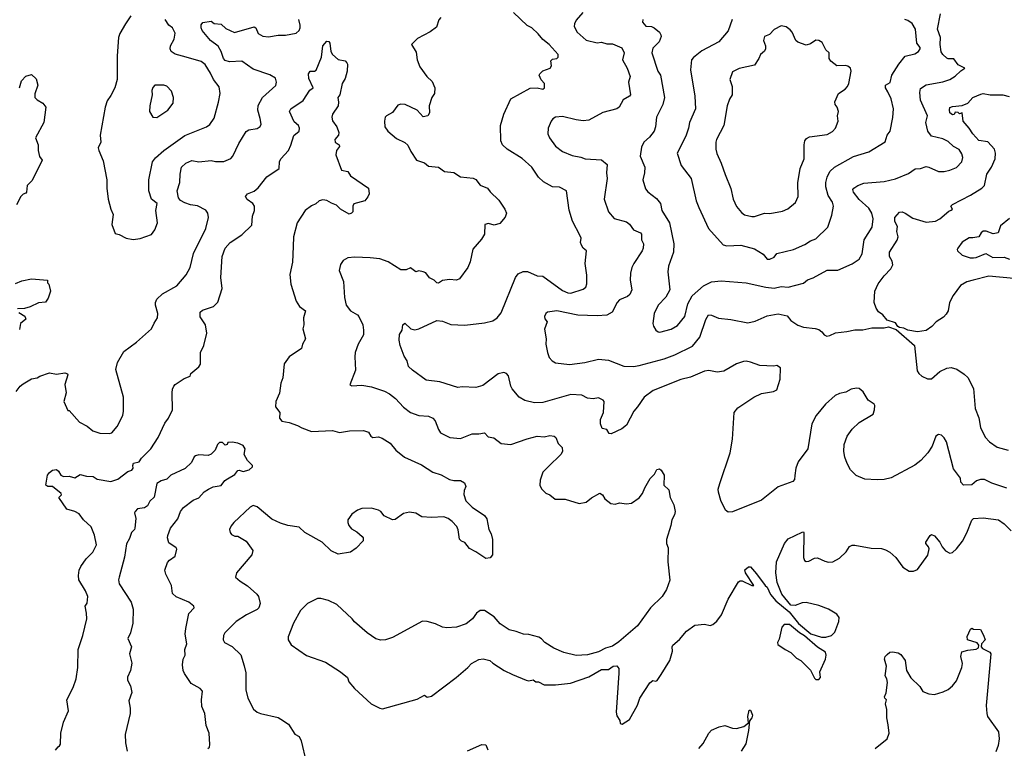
# Model space of a CAD drawing. Extents: x 1892934 to 2008621, y 567149 to 683290.
# Tile 10 of 256: x 1923860 to 1930927, y 589106 to 594334. Entities that reach past the tile are written whole.
import ezdxf

# ---------------------------------------------------------------- set-up
doc = ezdxf.new("R2010")
doc.units = 0

msp = doc.modelspace()

# ---------------------------------------------------------------- linework, layer by layer
at = {"layer": '0CON20XD'}
for points in [[(1923835, 591666.7), (1923863.3, 591705), (1923885, 591721.2), (1923944.1, 591755.9), (1923985, 591763.8), (1924004, 591776), (1924075, 591800), (1924125, 591790.8), (1924185, 591798.8), (1924203, 591793), (1924206.2, 591785), (1924184.1, 591715.9), (1924193, 591657), (1924176.7, 591595), (1924205, 591530), (1924215, 591530), (1924290, 591445), (1924345, 591416.7), (1924384.1, 591384.1), (1924435, 591366.2), (1924505, 591363.8), (1924520.7, 591369.3), (1924560, 591415), (1924600, 591495), (1924606.2, 591525), (1924606.2, 591625), (1924550, 591825), (1924562.5, 591875), (1924607.8, 591952.2), (1924699.3, 592020.7), (1924806.7, 592115), (1924824.1, 592155.9), (1924850, 592195), (1924851.2, 592225), (1924834.2, 592285.8), (1924834.3, 592305), (1924845, 592329.2), (1924885, 592365.6), (1924986.7, 592425), (1925055, 592503.3), (1925084.3, 592555.7), (1925107.8, 592655), (1925196.9, 592835), (1925214, 592915), (1925211.2, 592945), (1925195, 592966.2), (1925137, 592997), (1925085, 593004.4), (1925045, 593018.5), (1925015, 593036.7), (1924999.1, 593055), (1924989.1, 593105), (1925010, 593165), (1925010.6, 593225), (1925021.9, 593275), (1925052, 593305), (1925095, 593322.9), (1925145.9, 593314.1), (1925235, 593322.9), (1925265, 593316.2), (1925325, 593316), (1925375, 593338), (1925390.8, 593355), (1925432.5, 593445), (1925485, 593531.2), (1925505, 593543.8), (1925565, 593553.8), (1925585, 593566.7), (1925592, 593585), (1925587.1, 593625), (1925568.8, 593685), (1925571.6, 593718.4), (1925603.5, 593776.5), (1925697.6, 593862.4), (1925704.2, 593885), (1925695.8, 593915), (1925655, 593938.1), (1925535, 593978.1), (1925455, 594037.1), (1925365, 594031.9), (1925335, 594040.6), (1925323.5, 594055), (1925307.1, 594105), (1925284.6, 594144.6), (1925230, 594185), (1925170, 594255), (1925161.4, 594275), (1925162.5, 594297.5), (1925175, 594313.3), (1925235, 594322.5), (1925255, 594306), (1925305, 594301.9), (1925340.5, 594270.5), (1925401.7, 594241.7), (1925542.5, 594282.5), (1925553.8, 594275), (1925571.2, 594235), (1925605, 594215.8), (1925645, 594210), (1925715, 594221.5), (1925768.3, 594221.7), (1925844.2, 594235.8), (1925865, 594256.7), (1925872.5, 594275), (1925874.2, 594295), (1925864.2, 594335)], [(1924658.8, 594361.2), (1924620, 594305), (1924578.8, 594235), (1924568, 594205), (1924559.2, 594075), (1924560.6, 593905), (1924542.9, 593845), (1924515, 593788.8), (1924488.7, 593751.3), (1924472.5, 593705), (1924437.5, 593505), (1924442, 593455), (1924424, 593415), (1924427.1, 593395), (1924460.3, 593320.3), (1924485.7, 593185), (1924486, 593124), (1924496.2, 593045), (1924513.8, 592975), (1924531.2, 592935), (1924521.2, 592865), (1924545, 592800), (1924575, 592792.5), (1924625, 592766.7), (1924675, 592756.7)], [(1924675, 592756.7), (1924725, 592763.3), (1924805, 592793.3), (1924830, 592825), (1924848, 592875), (1924837.5, 592965), (1924846.9, 593015), (1924805.8, 593045), (1924785.7, 593105), (1924786.9, 593185), (1924813.1, 593315), (1924835, 593343.1), (1924894.3, 593395), (1925045, 593502.2), (1925200, 593565), (1925225, 593582), (1925255, 593626.7), (1925287.5, 593742.5), (1925299.2, 593805), (1925292.1, 593852.1), (1925250, 593905), (1925229.8, 593949.8), (1925191.2, 594011.2), (1925162.7, 594032.7), (1925054.6, 594065.4), (1924975, 594086.2), (1924947.5, 594105), (1924940.4, 594125), (1924942.1, 594145), (1924967.8, 594195), (1924975, 594237.5), (1924956.2, 594275), (1924931.2, 594295), (1924904, 594335)], [(1926881.7, 594348.3), (1926868, 594332), (1926850.6, 594279.4), (1926805, 594246), (1926715, 594198.8), (1926672.5, 594155), (1926705, 594100), (1926713.3, 594045), (1926731.2, 593995), (1926782.5, 593925), (1926819.8, 593889.8), (1926838.8, 593845), (1926836.2, 593805), (1926818.8, 593775), (1926798.8, 593715), (1926802.5, 593665), (1926790, 593645), (1926755, 593637.5), (1926713.6, 593683.6), (1926625.8, 593725.8), (1926595, 593728), (1926575, 593720), (1926535, 593668.8), (1926492, 593645), (1926484.3, 593635), (1926479.2, 593605), (1926481.2, 593565), (1926503.2, 593533.2), (1926565, 593482), (1926625, 593453.3), (1926645, 593432.5), (1926668, 593388), (1926707.5, 593325), (1926765, 593307.5), (1926795, 593282.9), (1926865, 593275.5), (1926910, 593245), (1926975, 593236.5), (1927025, 593206), (1927115, 593195.8), (1927135, 593187.5), (1927165, 593145.8), (1927218.8, 593125), (1927237.9, 593097.9), (1927299.3, 593039.3), (1927342.5, 592975), (1927353.8, 592945), (1927344.1, 592915.9), (1927305, 592871.1), (1927265, 592860), (1927225, 592872), (1927197.5, 592865), (1927196.2, 592795), (1927175, 592760), (1927112.3, 592687.7), (1927094.1, 592595.9), (1927076.2, 592555), (1927015.8, 592474.2), (1926994.3, 592465.7), (1926945, 592469.1), (1926895, 592462.5), (1926865, 592444.3), (1926855, 592445.7), (1926834.7, 592464.7), (1926801.9, 592481.9), (1926775, 592517.8), (1926755.6, 592524.4), (1926725, 592532.5), (1926704.3, 592524.3), (1926665, 592553.3), (1926635, 592538.8), (1926595, 592539.2), (1926505, 592596.2), (1926445, 592616.7), (1926375, 592625.5), (1926265, 592630), (1926215, 592626), (1926182, 592605), (1926162.5, 592577.5), (1926154.1, 592534.1), (1926184.4, 592454.4), (1926190.5, 592340.5), (1926204.3, 592284.3), (1926233.3, 592245), (1926285, 592216), (1926295, 592203.8), (1926322.9, 592145), (1926326.9, 592105), (1926326.6, 592073.4), (1926290.5, 592005), (1926268.9, 591945), (1926264.4, 591915), (1926270.9, 591819.1), (1926228.8, 591715), (1926245, 591706.2), (1926315, 591711.9), (1926385, 591699.1), (1926478.9, 591668.9), (1926515, 591650), (1926556.6, 591616.6), (1926615, 591552.9), (1926665, 591514.5), (1926725, 591493.3), (1926795, 591490), (1926825, 591474.3), (1926841.4, 591455), (1926865, 591393.3), (1926880.3, 591370.3), (1926946.6, 591336.6), (1927025, 591328.1), (1927107.5, 591362.5), (1927155, 591362), (1927195, 591369.2), (1927221.9, 591341.9), (1927262.7, 591332.7), (1927315, 591292.5), (1927385, 591285.8), (1927503, 591327), (1927575, 591344.4), (1927625, 591341.4), (1927665, 591350.8), (1927695, 591346), (1927708.8, 591335), (1927725, 591293.3), (1927753.3, 591265), (1927756, 591235), (1927745, 591213.3), (1927655, 591128), (1927615, 591086.7), (1927595, 591030), (1927593.3, 590995), (1927605, 590967.5), (1927636.4, 590936.4), (1927665, 590923.8), (1927704.2, 590894.2), (1927775, 590894), (1927875, 590862), (1927925, 590872), (1927965, 590904), (1928025, 590936.7), (1928042.5, 590925), (1928060, 590895), (1928103, 590863), (1928135, 590857.5), (1928165, 590866.7), (1928215, 590860), (1928250, 590865), (1928307.3, 590902.7), (1928331.2, 590935), (1928346.2, 590975), (1928385, 591042.5), (1928416.4, 591073.6), (1928433.6, 591106.4), (1928451.7, 591111.7), (1928465, 591102.5), (1928486.1, 591066.1), (1928483.3, 590995), (1928519.5, 590959.5), (1928528.8, 590905), (1928554.1, 590854.1), (1928564, 590805), (1928558.8, 590781.2), (1928540, 590745), (1928534, 590705), (1928502.2, 590605), (1928502.5, 590575), (1928514.2, 590545), (1928512.9, 590445), (1928526.8, 590313.2), (1928503.1, 590245), (1928471.9, 590195), (1928387.5, 590115), (1928295, 589984), (1928160.3, 589869.7), (1928115, 589839.2), (1928065, 589824.3), (1928015, 589797.1), (1927935, 589776.7), (1927855, 589771.8), (1927765, 589793.3), (1927693.8, 589823.8), (1927630, 589865), (1927605, 589892.5), (1927585, 589903.3), (1927515, 589922), (1927475, 589924), (1927424.5, 589944.5), (1927373.3, 589955), (1927309.1, 589999.1), (1927265, 590049.4), (1927195, 590094), (1927164.2, 590095.8), (1927138.8, 590075), (1927108.8, 590035), (1927065, 589998.8), (1926995.7, 589974.3), (1926925, 589970), (1926895, 589976.2), (1926845, 590000), (1926785, 590016.2), (1926751.7, 590018.3), (1926535, 589900), (1926485, 589884.2), (1926451.7, 589881.7), (1926415, 589892), (1926353.6, 589933.6), (1926262.4, 590012.4), (1926246, 590035), (1926137.3, 590137.3), (1926076.4, 590166.4), (1926021.7, 590181.7), (1925998.3, 590181.7), (1925925, 590146.2), (1925875.7, 590094.3), (1925826, 590005), (1925787, 589907), (1925786.7, 589885), (1925808.3, 589848.3), (1925917.5, 589772.5), (1926055, 589723.3), (1926163.6, 589653.6), (1926212.5, 589615), (1926223, 589583), (1926262.5, 589535), (1926382.5, 589425), (1926445, 589393.3), (1926465, 589390), (1926711.7, 589458.3), (1926765, 589487.5), (1926785, 589473.3), (1926815, 589480), (1926993.8, 589615), (1927076.7, 589685), (1927102.5, 589715), (1927155, 589744.2), (1927187.3, 589747.3), (1927235, 589736.7), (1927255, 589717.5), (1927337.5, 589665), (1927396.1, 589636.1), (1927495, 589593.8), (1927515, 589590), (1927545, 589596.2), (1927565, 589583.3), (1927583, 589583), (1927625, 589561.2), (1927705, 589562), (1927813.8, 589573.8), (1927945, 589620), (1928035, 589671.2), (1928085, 589671.2), (1928120, 589695), (1928147, 589697), (1928159.3, 589679.3), (1928161.2, 589645), (1928140, 589365), (1928145, 589340), (1928167.5, 589305), (1928170, 589285), (1928185, 589280), (1928236.1, 589313.9), (1928293.3, 589415), (1928310, 589465), (1928382.5, 589575), (1928405, 589592.5), (1928425, 589587.5), (1928435, 589593.3), (1928463.8, 589635), (1928526.7, 589735), (1928546.1, 589803.9), (1928544, 589835), (1928548.8, 589845), (1928595, 589886.7), (1928645, 589946.7), (1928705, 589988.8), (1928774.1, 589995.9), (1928815, 589986.7), (1928835.9, 589994.1), (1928862.7, 590017.3), (1928897, 590063), (1928944.2, 590175), (1929018.8, 590301.2), (1929031.4, 590308.6), (1929045, 590307.5), (1929115, 590274.2), (1929130, 590275), (1929068.8, 590365), (1929064.1, 590385.9), (1929090.7, 590409.3), (1929105, 590407.5), (1929148.8, 590358.8), (1929210, 590275), (1929225, 590262.5), (1929249.5, 590209.5), (1929286.2, 590165), (1929383.3, 590085), (1929450.5, 590000.5), (1929538, 589928), (1929615, 589903.2), (1929646.2, 589903.8), (1929687.5, 589915), (1929709.5, 589940.5), (1929738.8, 590015), (1929741.2, 590045), (1929725, 590068.8), (1929665, 590104.4), (1929595, 590130.9), (1929505, 590151.9), (1929475, 590148.9), (1929425, 590131.5), (1929395, 590134), (1929331.3, 590211.3), (1929295.6, 590295), (1929288.1, 590365), (1929292.5, 590445), (1929350, 590575), (1929375, 590608), (1929475, 590657.5), (1929485, 590660), (1929487.5, 590655), (1929486.7, 590475), (1929493.9, 590453.9), (1929505, 590446.7), (1929525, 590448.8), (1929565, 590470), (1929585, 590473.8), (1929637.7, 590447.7), (1929665, 590442), (1929695.7, 590444.3), (1929745, 590471.2), (1929791.2, 590515), (1929816, 590554), (1929835, 590563.8), (1929855, 590564), (1929971.2, 590541.2), (1930045, 590540.8), (1930075, 590530.8), (1930105, 590514), (1930148, 590475), (1930198.8, 590405), (1930245, 590377.5), (1930275, 590376), (1930305, 590390), (1930377, 590493), (1930387.3, 590537.3), (1930382.7, 590552.7), (1930364, 590575), (1930364.2, 590585), (1930395, 590633.3), (1930405, 590640), (1930425, 590630), (1930464.2, 590585), (1930481.5, 590551.5), (1930505, 590523.3), (1930535, 590506.7), (1930555, 590510), (1930585, 590536.7), (1930627.4, 590592.6), (1930658.9, 590651.1), (1930695, 590743.3), (1930705, 590753.8), (1930775, 590759.2), (1930885, 590745.8), (1930926.2, 590716.2), (1930975, 590667.5)], [(1930945, 590972), (1930837.9, 591007.9), (1930784.1, 591034.1), (1930755, 591034), (1930727.5, 591025), (1930695, 590996.2), (1930635, 590994.4), (1930614.3, 591015), (1930613.3, 591045), (1930561.2, 591111.2), (1930511.9, 591305), (1930495, 591334), (1930475, 591353.3), (1930455, 591358), (1930435, 591346.2), (1930408.1, 591275), (1930377.5, 591225), (1930328, 591172), (1930285, 591138), (1930115, 591046), (1930065, 591034), (1930015, 591032), (1929925, 591037.5), (1929863.4, 591063.4), (1929824.2, 591105), (1929798.7, 591148.7), (1929781.9, 591195), (1929774.4, 591235), (1929778.5, 591285), (1929798.1, 591345), (1929834, 591396), (1929885, 591444.4), (1929985, 591502.5), (1929996.2, 591535), (1929998, 591565), (1929992, 591575), (1929948.8, 591605), (1929915, 591662.5), (1929885, 591687.5), (1929865, 591690), (1929827.7, 591682.3), (1929788.6, 591661.4), (1929745, 591652), (1929713.4, 591636.6), (1929643.9, 591576.1), (1929575.6, 591495), (1929544.5, 591435), (1929516.5, 591255), (1929448.3, 591161.7), (1929431.5, 591115), (1929422.7, 591062.7), (1929420, 591035), (1929408.8, 591021.2), (1929305, 590982.5), (1929185, 590885.7), (1928975, 590802), (1928945, 590801.2), (1928926.7, 590815), (1928892.5, 590885), (1928875.8, 590945), (1928874.4, 590965), (1928885.8, 591005), (1928959.4, 591225), (1928977.1, 591325), (1928987.1, 591515), (1929015, 591548.6), (1929128.8, 591625), (1929185, 591650.8), (1929270, 591665), (1929295, 591677.5), (1929318, 591755), (1929320, 591835), (1929295, 591852.5), (1929273, 591847), (1929171.7, 591851.7), (1929105, 591876.2), (1929075, 591883.8), (1929055, 591882), (1929005.5, 591864.5), (1928915, 591812.5), (1928865, 591803.8), (1928805.8, 591815.8), (1928775, 591812), (1928675, 591770), (1928605, 591753.1), (1928406, 591674), (1928341.1, 591625), (1928294.5, 591555), (1928267.1, 591525), (1928215, 591424.2), (1928182.1, 591397.9), (1928105, 591361.4), (1928091.4, 591365), (1928075, 591392.9), (1928041.7, 591401.7), (1928028, 591435), (1928027.5, 591465), (1928049.4, 591515), (1928053.8, 591595), (1928048.8, 591605), (1928015, 591621.4), (1927975, 591612.9), (1927935, 591618.6), (1927895, 591639.5), (1927815, 591645.6), (1927615, 591588.1), (1927554.4, 591584.4), (1927485, 591601.9), (1927446, 591625), (1927395.7, 591685), (1927385.5, 591705.5), (1927369.1, 591779.1), (1927355, 591796.2), (1927335, 591802.5), (1927295, 591791.9), (1927185, 591708.6), (1927135, 591695.8), (1927035, 591700), (1927005, 591695.5), (1926875, 591734.4), (1926777.7, 591747.7), (1926678.3, 591818.3), (1926650, 591845), (1926642, 591885), (1926619.7, 591919.7), (1926590.8, 591995), (1926584.3, 592035), (1926587.1, 592075), (1926604, 592105), (1926610, 592145), (1926625, 592156.7), (1926666.8, 592116.8), (1926695, 592108.6), (1926725, 592115.7), (1926855, 592176.2), (1926895, 592171.4), (1926955, 592146.7), (1927055, 592141.5), (1927195, 592158.2), (1927256.3, 592173.7), (1927286, 592195), (1927315, 592230), (1927417.5, 592485), (1927438.7, 592511.3), (1927473.2, 592526.8), (1927505, 592527.1), (1927575, 592496.9), (1927615, 592493.6), (1927755, 592389.5), (1927795, 592373.3), (1927815, 592372.5), (1927905, 592400), (1927923.8, 592415), (1927930.5, 592439.5), (1927931.2, 592501.2), (1927919.2, 592585), (1927928.8, 592675), (1927904.3, 592694.3), (1927891.2, 592715), (1927886.2, 592735), (1927890, 592765), (1927883.9, 592783.9), (1927827.6, 592887.6), (1927804.1, 592965.9), (1927784, 593105), (1927735, 593131.4), (1927685, 593135.6), (1927620.7, 593170.7), (1927584.2, 593205), (1927535, 593276), (1927466.8, 593336.8), (1927358.8, 593405), (1927325.7, 593435.7), (1927314, 593465), (1927311.2, 593575), (1927334, 593655), (1927384.4, 593765.6), (1927525, 593842.9), (1927574.4, 593844.4), (1927615, 593835.8), (1927627.5, 593845), (1927626.2, 593875), (1927602, 593902), (1927589.1, 593935), (1927592.5, 593945), (1927615, 593967.8), (1927667.5, 593985), (1927676.8, 594003.2), (1927671.4, 594038.6), (1927685, 594050), (1927715.7, 594054.3), (1927723.8, 594065), (1927723.8, 594085), (1927659.2, 594155), (1927615, 594191.2), (1927582.1, 594232.1), (1927535, 594274.2), (1927501.7, 594291.7), (1927403.1, 594385)], [(1927900.8, 594385), (1927855, 594330), (1927841.4, 594305), (1927840.6, 594285), (1927861.4, 594245), (1927925, 594187.1), (1928005, 594168.6), (1928035, 594172.2), (1928075, 594161.1), (1928115, 594160.9), (1928182, 594132), (1928197.5, 594095), (1928185.8, 594045), (1928220, 593985), (1928240.6, 593925), (1928229.2, 593885), (1928243.3, 593795), (1928237.5, 593785), (1928192.4, 593757.6), (1928163, 593707), (1928146.7, 593695), (1928045, 593667.1), (1927945, 593612.3), (1927905, 593607.1), (1927854.7, 593614.7), (1927755, 593640), (1927705, 593634.3), (1927686.6, 593623.4), (1927673.7, 593606.3), (1927652.5, 593555), (1927650.8, 593515), (1927662.5, 593485), (1927705, 593426.2), (1927755, 593388), (1927825, 593358.9), (1927887.3, 593347.3), (1927917.5, 593335), (1928035, 593327.8), (1928076, 593295), (1928071.2, 593235), (1928075.7, 593195), (1928054.4, 593045), (1928085.8, 592955), (1928127.9, 592907.9), (1928215, 592883.3), (1928237.4, 592867.4), (1928265.4, 592825.4), (1928316, 592805), (1928321.9, 592795), (1928321.9, 592755), (1928337.1, 592725), (1928335.5, 592695), (1928327.1, 592675), (1928266.9, 592585), (1928254.4, 592555), (1928243.1, 592515), (1928242.2, 592465), (1928253.3, 592395), (1928239.1, 592360.9), (1928223, 592347), (1928165.4, 592324.6), (1928149.2, 592305), (1928112.5, 592235), (1928075, 592214.3), (1928005, 592208.6), (1927865, 592213.6), (1927715, 592245.6), (1927648.8, 592235), (1927636.2, 592225), (1927626.2, 592205), (1927628.3, 592188.3), (1927645.6, 592165), (1927627.3, 592112.7), (1927638.6, 592045), (1927635.6, 592005), (1927647.5, 591945), (1927660.9, 591910.9), (1927681.2, 591885), (1927705, 591871.4), (1927805, 591860), (1927915.4, 591874.6), (1928015, 591899.2), (1928085, 591891.4), (1928195, 591848.1), (1928264.4, 591845.6), (1928307.2, 591852.8), (1928485, 591900), (1928561.3, 591928.7), (1928688.9, 591991.1), (1928741.1, 592055), (1928785, 592183.8), (1928805, 592215.8), (1928825, 592214.2), (1928875, 592191.9), (1928965, 592181.9), (1929085, 592158.9), (1929138.3, 592171.7), (1929225, 592210), (1929305, 592223.3), (1929368.2, 592208.2), (1929395.5, 592175.5), (1929445, 592142), (1929485, 592127.5), (1929568.3, 592118.3), (1929595, 592110), (1929617.5, 592095), (1929635, 592072.5), (1929653.6, 592063.6), (1929675, 592066.7), (1929715, 592088), (1929797.3, 592097.3), (1929855, 592109.2), (1929911.3, 592108.7), (1929975, 592122.9), (1930065, 592123.8), (1930095, 592130), (1930150.7, 592110.7), (1930281.2, 591995), (1930302.5, 591815), (1930313.8, 591795), (1930336, 591776), (1930375, 591756.2), (1930403.9, 591756.1), (1930465, 591808.8), (1930515, 591834.2), (1930545, 591837.1), (1930585.5, 591825.5), (1930639.8, 591789.8), (1930665.5, 591765.5), (1930706.8, 591686.8), (1930717.1, 591545), (1930743.9, 591476.1), (1930755, 591407.5), (1930789.1, 591339.1), (1930820, 591305), (1930875, 591267.5), (1930955, 591245.7)], [(1928332, 594335), (1928331.2, 594315), (1928355, 594288), (1928395, 594284.4), (1928414, 594275), (1928452, 594245), (1928462.5, 594225), (1928463.9, 594213.9), (1928449.4, 594175), (1928405, 594128.6), (1928398.2, 594095), (1928440, 593965), (1928458.9, 593935), (1928487.3, 593775), (1928475.4, 593724.6), (1928430, 593635), (1928424.3, 593565), (1928414.3, 593535), (1928379.7, 593490.3), (1928340.6, 593455), (1928322.1, 593417.9), (1928313.6, 593355), (1928346, 593275), (1928344.1, 593234.1), (1928331.5, 593185), (1928350.6, 593120.6), (1928368.9, 593098.9), (1928430.6, 593050.6), (1928458.9, 593015), (1928468.1, 592965), (1928523.6, 592875), (1928555.5, 592725), (1928553.1, 592665), (1928515.7, 592565), (1928510.8, 592525), (1928526, 592395), (1928497.5, 592342.5), (1928442.5, 592285), (1928413.8, 592225), (1928404, 592155), (1928408, 592135), (1928426.7, 592105), (1928443.2, 592093.2), (1928455, 592092.5)], [(1928455, 592092.5), (1928535, 592113.1), (1928580.7, 592139.3), (1928634.4, 592205), (1928655.8, 592295), (1928687, 592353), (1928767, 592423), (1928825, 592452.9), (1928895, 592460), (1929075, 592445.4), (1929215, 592414.6), (1929275, 592408.2), (1929325, 592418.2), (1929375, 592413.8), (1929485, 592444.3), (1929513.6, 592466.4), (1929555, 592480.6), (1929655, 592537.5), (1929732.7, 592537.3), (1929835, 592582.5), (1929886, 592615), (1929905.6, 592654.4), (1929921.5, 592755), (1929978.6, 592845), (1929985.5, 592904.5), (1929975.4, 592945), (1929955, 592982.5), (1929885, 593044.5), (1929844.4, 593095), (1929838.6, 593115), (1929846, 593125), (1929875, 593144.2), (1929918.6, 593161.4), (1930065, 593172.9), (1930145, 593191.1), (1930239.7, 593230.3), (1930286.1, 593263.9), (1930325, 593266.2), (1930365, 593280), (1930385, 593276.7), (1930455, 593244.2), (1930495, 593244.3), (1930535, 593252.9), (1930585, 593274.3), (1930621.4, 593315), (1930628.8, 593345), (1930621.7, 593371.7), (1930602.1, 593402.1), (1930563.1, 593423.1), (1930525, 593460), (1930485, 593478), (1930405, 593497.3), (1930377.1, 593535), (1930364.6, 593595), (1930376.8, 593645), (1930325, 593756), (1930320.5, 593810.5), (1930325, 593840), (1930365, 593865.5), (1930485, 593888.1), (1930536.7, 593905), (1930575, 593928.6), (1930614, 593966), (1930643.3, 593985), (1930595, 594010.3), (1930565, 594052.5), (1930525, 594052), (1930515, 594057.3), (1930484.7, 594084.6), (1930474.1, 594104.1), (1930466.1, 594155), (1930469.6, 594205), (1930446.8, 594265), (1930470, 594375)], [(1928972.9, 594335), (1928945, 594253.8), (1928878, 594175), (1928755, 594110.6), (1928695, 594062.5), (1928681.9, 594045), (1928673.6, 593973.6), (1928705.6, 593785), (1928709.4, 593695), (1928666.9, 593595), (1928660.6, 593555), (1928641.1, 593498.9), (1928579.2, 593375), (1928607.9, 593287.9), (1928679.4, 593195), (1928715.6, 593035), (1928734, 592986), (1928804.6, 592834.6), (1928909.3, 592719.3), (1928935, 592711.1), (1929035, 592717.1), (1929135, 592688.6), (1929195, 592652.5), (1929225, 592616.4), (1929245, 592614.7)], [(1929245, 592614.7), (1929275, 592630.8), (1929295, 592655.6), (1929415, 592685.6), (1929495, 592720.6), (1929535, 592747.8), (1929575, 592760.6), (1929660, 592845), (1929689.7, 592930.3), (1929700.6, 592995), (1929694.4, 593025), (1929662, 593072), (1929646.8, 593135), (1929645.4, 593165), (1929655.5, 593205), (1929675.6, 593245), (1929707.5, 593275), (1929845, 593352.2), (1929955.4, 593384.6), (1930071.7, 593458.3), (1930086.2, 593505), (1930108, 593535), (1930127.7, 593632.3), (1930131.9, 593695), (1930115.8, 593765), (1930090, 593815), (1930074.5, 593844.5), (1930074.4, 593865), (1930107.1, 593882.9), (1930119.5, 593935), (1930169.2, 594015), (1930215, 594072), (1930285, 594088), (1930310, 594105), (1930323.8, 594125), (1930323.3, 594135), (1930300, 594165), (1930289.2, 594265), (1930265, 594306), (1930235, 594328), (1930213.3, 594335)], [(1929115, 592920.5), (1929135, 592922.2), (1929205, 592944.4), (1929245, 592943.6), (1929335, 592960.5), (1929372.4, 592977.6), (1929427.9, 593022.1), (1929447.1, 593065), (1929445.8, 593164.2), (1929462.2, 593265), (1929490.5, 593335), (1929490, 593435), (1929496.2, 593465), (1929508, 593482), (1929527.7, 593492.3), (1929655, 593508.8), (1929695, 593531.2), (1929716, 593555), (1929733.8, 593605), (1929728.8, 593645), (1929736, 593675), (1929728, 593705), (1929712.5, 593725), (1929710.8, 593745), (1929737, 593803), (1929785, 593834.2), (1929801.4, 593855), (1929812, 593875), (1929828.6, 593965), (1929822, 593985), (1929805, 594001.2), (1929785, 594005.7), (1929725, 594001.9), (1929682, 594035), (1929669.4, 594055), (1929669.2, 594095), (1929646.6, 594116.6), (1929620, 594170), (1929595.4, 594185.4), (1929573.9, 594186.1), (1929535, 594160.6), (1929505, 594151.9), (1929445, 594171.2), (1929430, 594185), (1929405, 594243.3), (1929390.9, 594260.9), (1929361.7, 594281.7), (1929325, 594290), (1929275.7, 594264.3), (1929242.1, 594227.9), (1929205, 594213.3), (1929197.5, 594185), (1929214, 594145), (1929213.8, 594125), (1929205, 594106.7), (1929176.4, 594083.6), (1929165.9, 594054.1), (1929133, 594007), (1929025, 593983.8), (1928975, 593960), (1928955.8, 593905), (1928972.9, 593855), (1928973.8, 593795), (1928955.5, 593764.5), (1928937.5, 593715), (1928913.1, 593575), (1928861.5, 593475), (1928857.5, 593455), (1928855.7, 593405.7), (1928863.2, 593373.2), (1928895.4, 593305.4), (1928922.8, 593222.8), (1928965, 593122.5), (1928980, 593045), (1929003.8, 592993.8), (1929040.2, 592950.2), (1929062.7, 592932.7), (1929115, 592920.5)], [(1924198.3, 590821.7), (1924142, 590905), (1924160.5, 590925), (1924156.5, 590935), (1924095, 590985.4), (1924062.5, 590985), (1924047.5, 590995), (1924059.4, 591065), (1924073.8, 591085), (1924095, 591100.8), (1924125, 591105.4), (1924139.5, 591095), (1924156.2, 591066.2), (1924175, 591057.1), (1924215, 591059.6), (1924255, 591047.5), (1924295, 591069.4), (1924338.9, 591058.9), (1924386.2, 591056.2), (1924415, 591038.1), (1924515, 591020), (1924565, 591037.1), (1924635, 591092.5), (1924665, 591100.8), (1924674.7, 591115), (1924670.9, 591135), (1924677.7, 591152.3), (1924718, 591162), (1924735, 591187.8), (1924800.6, 591255), (1924853, 591337), (1924901.7, 591438.3), (1924928, 591475), (1924956.2, 591535), (1924954.5, 591655.5), (1924956.2, 591683.8), (1924966, 591704), (1924975, 591716.7), (1925039.5, 591760.5), (1925082.5, 591775), (1925087.5, 591795), (1925145, 591843.8), (1925157.3, 591862.7), (1925156.7, 591945), (1925181.5, 591995), (1925202.9, 592085), (1925192.5, 592145), (1925155, 592201.2), (1925155.5, 592234.5), (1925171.4, 592248.6), (1925251.2, 592275), (1925282.6, 592307.4), (1925312.9, 592405), (1925304.5, 592485), (1925313.5, 592635), (1925334.4, 592695), (1925370.8, 592735), (1925455, 592790), (1925525, 592858.8), (1925531.8, 592925), (1925546, 592965), (1925544.7, 592994.7), (1925534.4, 593015), (1925493.1, 593043.1), (1925481.1, 593065), (1925494, 593085), (1925542.7, 593102.7), (1925572, 593128), (1925633.6, 593206.4), (1925722.3, 593265), (1925725.4, 593314.6), (1925734.6, 593335), (1925788.5, 593395), (1925806.7, 593433.3), (1925826.9, 593503.1), (1925866.5, 593533.5), (1925867.6, 593555), (1925860.6, 593575), (1925830.5, 593600.5), (1925795.7, 593675), (1925805, 593694), (1925894.4, 593755), (1925942.7, 593827.3), (1925965.4, 593844.6), (1925935, 593912.5), (1925933.9, 593946.1), (1925945, 593963.3), (1925976.4, 593963.6), (1925988.3, 593971.7), (1926025.8, 594065), (1926035, 594146.7), (1926065, 594180), (1926078.3, 594178.3), (1926086.7, 594165), (1926093.8, 594105), (1926104.4, 594084.4), (1926145, 594048.8), (1926195, 594038), (1926208.8, 594025), (1926213.3, 594015), (1926211.2, 593965), (1926195, 593912.5), (1926174.3, 593875.7), (1926156.7, 593795), (1926142.9, 593775), (1926149.1, 593740.9), (1926145.8, 593715), (1926106, 593655), (1926100.8, 593635), (1926105, 593607.5), (1926136.2, 593565), (1926150.8, 593525), (1926148, 593505), (1926121.1, 593475), (1926124.1, 593454.1), (1926153.3, 593435), (1926156, 593425), (1926134, 593395), (1926128, 593365), (1926170, 593255), (1926215, 593243.3), (1926235, 593213.8), (1926362.5, 593125), (1926367.5, 593085), (1926358.3, 593061.7), (1926337.5, 593035), (1926257.1, 593012.9), (1926250, 592995), (1926250, 592955), (1926242.5, 592945), (1926225, 592938.8), (1926163.7, 592973.7), (1926134, 593004), (1926097.3, 593017.3), (1926065, 593037.5), (1926035, 593041.2), (1926010, 593035), (1925985, 593013.3), (1925955, 592998.8), (1925908.8, 592965), (1925852.5, 592875), (1925824.6, 592775.4), (1925823, 592707), (1925816.9, 592595), (1925798, 592505), (1925806, 592435), (1925843.8, 592315), (1925867.5, 592275), (1925912.5, 592245), (1925896.7, 592195), (1925900, 592145), (1925892.5, 592115), (1925912.5, 592045), (1925890, 592005), (1925882.5, 591975), (1925795, 591914.2), (1925758.1, 591865), (1925748.8, 591765), (1925733.8, 591725), (1925723.8, 591655), (1925697.5, 591595), (1925696.2, 591555), (1925726.7, 591515), (1925724.2, 591475), (1925742.4, 591452.4), (1925795, 591442.9), (1925855, 591423.1), (1925885, 591404.4), (1925955, 591378.1), (1926105, 591386.7), (1926155, 591372.5), (1926227.2, 591382.8), (1926326.8, 591386.8), (1926364.3, 591374.3), (1926381.2, 591345), (1926395, 591336.2), (1926435, 591341.4), (1926461.7, 591331.7), (1926518, 591295), (1926558.8, 591245), (1926621.2, 591195), (1926745, 591141.1), (1926825, 591086.9), (1926885, 591068.1), (1926945, 591035.7), (1926975, 591028.6), (1927025, 591027.5), (1927051.7, 591011.7), (1927063.3, 590985), (1927050, 590955), (1927047.7, 590927.7), (1927062.6, 590882.6), (1927108, 590835), (1927195, 590776), (1927211.7, 590751.7), (1927228, 590675), (1927243.9, 590643.9), (1927253.6, 590603.6), (1927252.5, 590495), (1927237, 590473), (1927205, 590466.7), (1927135, 590516.2), (1927089.3, 590539.3), (1927055, 590582.5), (1927031.7, 590591.7), (1927016.4, 590606.4), (1927006, 590674), (1926997.6, 590697.6), (1926965, 590732.5), (1926935.4, 590755.4), (1926905, 590766.9), (1926815, 590762.9), (1926747.5, 590767.5), (1926702.1, 590792.1), (1926658.8, 590801.2), (1926615, 590790), (1926555, 590746.7), (1926535, 590746.2), (1926475, 590774), (1926451.2, 590805), (1926435.5, 590815.5), (1926385, 590828.5), (1926315, 590825.6), (1926285, 590814.2), (1926244, 590785), (1926216, 590745), (1926214, 590725), (1926221.2, 590705), (1926241.7, 590681.7), (1926279.4, 590659.4), (1926318.8, 590625), (1926326.2, 590615), (1926325.8, 590595), (1926275, 590540.9), (1926235, 590512.9), (1926145, 590499.2), (1926095, 590522), (1926032, 590585), (1925907.5, 590655), (1925865, 590691.9), (1925784, 590704), (1925732.3, 590722.3), (1925670.5, 590750.5), (1925565, 590839.2), (1925535, 590848), (1925515, 590836), (1925397.5, 590725), (1925377.9, 590702.1), (1925366, 590675), (1925370, 590655), (1925380.9, 590640.9), (1925405, 590628), (1925425, 590628.8), (1925485, 590591.2), (1925533.8, 590525), (1925526, 590495), (1925416.7, 590365), (1925410, 590335), (1925443.3, 590305), (1925495, 590272.5), (1925562.6, 590212.6), (1925574.5, 590194.5), (1925586.2, 590146.2), (1925577.3, 590115), (1925565, 590101.1), (1925487.2, 590062.8), (1925414, 590015), (1925331.2, 589935), (1925322, 589915), (1925321.2, 589885), (1925330, 589865), (1925385, 589836.2), (1925446.3, 589776.3), (1925472.3, 589697.7), (1925483.2, 589646.8), (1925482.9, 589525), (1925498, 589465), (1925537.3, 589387.3), (1925563.3, 589365), (1925587.5, 589355), (1925715, 589326.9), (1925735, 589315.7), (1925788.3, 589278.3), (1925835, 589207.5), (1925865, 589190), (1925879.3, 589159.3), (1925916.4, 589006.4)], [(1923857.5, 593845), (1923874, 593895), (1923905, 593928.8), (1923945, 593940), (1923978.3, 593908.3), (1923990.8, 593865), (1923968.8, 593801.2), (1923969.2, 593775), (1923985, 593758.8), (1924025.5, 593735.5), (1924046.7, 593705), (1924033.3, 593595), (1923974.3, 593485), (1923992, 593435), (1923991.9, 593395), (1924002.7, 593352.7), (1924022.5, 593325), (1923950.7, 593179.3), (1923913.8, 593145), (1923910, 593095), (1923905, 593090), (1923885, 593082.5), (1923867.5, 593065), (1923837.5, 593005)], [(1924845, 593632), (1924923.8, 593685), (1924962, 593735), (1924963.8, 593775), (1924950, 593820), (1924915.8, 593855.8), (1924895, 593863.3), (1924830, 593865), (1924815, 593847.5), (1924808.8, 593825), (1924810.8, 593795), (1924794.2, 593715), (1924792, 593675), (1924815, 593633.3), (1924845, 593632)], [(1930995, 592476.8), (1930816.5, 592493.5), (1930703.3, 592465), (1930656.8, 592453.2), (1930612.4, 592427.6), (1930558.8, 592355), (1930533.3, 592305), (1930524, 592245), (1930509.1, 592220.9), (1930490.3, 592199.7), (1930436.7, 592165), (1930407.9, 592132.1), (1930365.7, 592104.3), (1930305, 592094.2), (1930235, 592105.7), (1930205, 592120.6), (1930175.7, 592125.7), (1930162.3, 592132.3), (1930145, 592158.8), (1930085, 592178.8), (1930055, 592216), (1930025, 592237.1), (1930006.5, 592265), (1929993.2, 592305), (1929997.5, 592385), (1930022.3, 592437.7), (1930065, 592496.9), (1930113.1, 592545), (1930127.5, 592575), (1930121.9, 592601.9), (1930103.9, 592633.9), (1930102.2, 592665), (1930158.6, 592751.4), (1930166.2, 592775), (1930155.3, 592815), (1930159.8, 592849.8), (1930140.8, 592885), (1930140.8, 592915), (1930175, 592953.8), (1930195, 592954.2), (1930215.4, 592945.4), (1930269.8, 592909.8), (1930365, 592881.4), (1930432.4, 592887.6), (1930464.5, 592905.5), (1930529.2, 592960.8), (1930545, 592966), (1930554, 592975), (1930544.2, 592995), (1930555, 593008.1), (1930685, 593073.6), (1930766.2, 593125), (1930784.2, 593145), (1930802.3, 593225), (1930835.3, 593275), (1930860.8, 593335), (1930863.2, 593375), (1930855.4, 593405), (1930808.4, 593458.4), (1930745, 593466.5), (1930700.4, 593515), (1930675, 593554.6), (1930631.1, 593605), (1930625, 593666), (1930605, 593657.5), (1930595, 593668), (1930575, 593670), (1930566.4, 593653.6), (1930555, 593651.4), (1930537.1, 593665), (1930533.6, 593686.4), (1930537, 593703), (1930555, 593711.9), (1930625, 593718.1), (1930665, 593735.6), (1930702, 593775), (1930758.8, 593798.8), (1930775, 593804.4), (1930825, 593793.6), (1930915.4, 593795.4), (1930962, 593782)], [(1930965, 592906.2), (1930898.8, 592855), (1930883.2, 592805), (1930846.6, 592796.6), (1930795.6, 592815.6), (1930775, 592816.7), (1930760, 592805), (1930745, 592775.7), (1930701.4, 592768.6), (1930675, 592767.5), (1930625, 592737.5), (1930593.3, 592695), (1930587.5, 592685), (1930590, 592675), (1930625, 592643.8), (1930682.5, 592625), (1930705, 592624.5), (1930725, 592627.1), (1930795, 592655.6), (1930845, 592627.1), (1930925, 592630), (1930965, 592616)], [(1923829.3, 592440.7), (1923875, 592460), (1923945, 592473.3), (1924060, 592465), (1924060, 592445), (1924070, 592435), (1924080, 592385), (1924063.8, 592335), (1924045, 592306.7), (1923995, 592302.5), (1923935, 592272.5), (1923895, 592262.5), (1923845, 592260)], [(1923855, 592232.5), (1923896.4, 592206.4), (1923903.3, 592185), (1923866.4, 592153.6), (1923858.8, 592111.2)], [(1925210, 589105), (1925221.2, 589115), (1925225.8, 589134.2), (1925219.4, 589215), (1925198.8, 589268.8), (1925188, 589355), (1925166.2, 589405), (1925163.9, 589453.9), (1925172, 589515), (1925155.5, 589535.5), (1925091.3, 589571.3), (1925043.6, 589643.6), (1925034.4, 589665), (1925029.2, 589705), (1925033.6, 589745), (1925046.5, 589775), (1925044.4, 589815), (1925059.5, 589855), (1925048.1, 589925), (1925051.4, 589965), (1925075, 590072.5), (1925112.5, 590115), (1925110, 590125), (1925073.8, 590155), (1924983, 590193), (1924957.7, 590217.7), (1924949.2, 590275), (1924908.8, 590355), (1924901.2, 590385), (1924921.2, 590438.8), (1924935, 590456.2), (1924976.7, 590485), (1924986.7, 590535), (1924982.5, 590545), (1924930.3, 590580.3), (1924920, 590615), (1924923.9, 590633.9), (1924941.4, 590685), (1924995, 590752.5), (1925015, 590806.2), (1925036.4, 590833.6), (1925104.6, 590885.4), (1925146.3, 590903.7), (1925184.5, 590945.5), (1925214.3, 590965.7), (1925247.7, 590982.3), (1925305, 590991.2), (1925333, 591027), (1925350.8, 591039.2), (1925405, 591071.2), (1925425, 591098.8), (1925435, 591102), (1925465, 591092.5), (1925507, 591103), (1925530, 591125), (1925530, 591135), (1925495, 591170), (1925470, 591215), (1925477.5, 591255), (1925465, 591277.5), (1925425, 591296.2), (1925385, 591302.5), (1925355, 591300), (1925350, 591285), (1925335, 591280), (1925315, 591300), (1925295, 591300), (1925280, 591285), (1925262.5, 591245), (1925235, 591217.5), (1925213, 591207), (1925145, 591211.2), (1925122.5, 591205), (1925112.7, 591197.3), (1925092.3, 591157.7), (1925046.6, 591113.4), (1924945, 591066), (1924915, 591036.7), (1924875, 591024), (1924845, 591006.2), (1924825, 590907.5), (1924795, 590880), (1924777.1, 590845), (1924755, 590830.6), (1924705, 590824.2), (1924688.1, 590805), (1924684.3, 590795), (1924694.5, 590755), (1924686.9, 590685), (1924684, 590675), (1924662.9, 590655), (1924649.1, 590610.9), (1924627.6, 590572.4), (1924613.2, 590476.8), (1924574.4, 590335), (1924570, 590315), (1924574.4, 590285), (1924659.4, 590155), (1924674.5, 590104.5), (1924672.5, 590005), (1924654.4, 589935.6), (1924636, 589895), (1924661.9, 589835), (1924648.9, 589785), (1924664.1, 589715.9), (1924655.6, 589665), (1924634.5, 589615.5), (1924633.1, 589595), (1924654.2, 589555), (1924663.9, 589506.1), (1924642.7, 589447.3), (1924652, 589395), (1924652, 589355), (1924618.1, 589205), (1924620.5, 589145), (1924631.1, 589085)], [(1924116.4, 589093.6), (1924135, 589117.5), (1924146.4, 589123.6), (1924153, 589137), (1924156.2, 589215), (1924173.6, 589293.6), (1924211.2, 589375), (1924198.8, 589455), (1924245, 589542.5), (1924264.3, 589605.7), (1924278.1, 589685), (1924280.6, 589815), (1924314.2, 589915), (1924341.4, 590035), (1924340, 590075), (1924328.8, 590125), (1924345, 590147.5), (1924348, 590195), (1924332.5, 590235), (1924284.2, 590315), (1924281.2, 590345), (1924288, 590385), (1924299.1, 590410.9), (1924338, 590465), (1924385, 590513.8), (1924412, 590565), (1924397.5, 590635), (1924373.8, 590695), (1924317.5, 590745), (1924287.2, 590787.2), (1924255, 590804.3), (1924198.3, 590821.7)], [(1929595, 589600), (1929607.5, 589615), (1929602.5, 589655), (1929642.5, 589745), (1929648.8, 589775), (1929643.8, 589795), (1929585, 589832.5), (1929493.4, 589913.4), (1929456.7, 589935), (1929385, 589994), (1929346, 589994), (1929331.2, 589975), (1929311.7, 589888.3), (1929300, 589865), (1929301.7, 589851.7), (1929353.9, 589813.9), (1929393.6, 589793.6), (1929435, 589753.3), (1929467.5, 589735), (1929536.1, 589666.1), (1929565, 589610), (1929575, 589600), (1929595, 589600)], [(1930001.2, 589105), (1930086.2, 589175), (1930100, 589215), (1930094.5, 589274.5), (1930084.4, 589325), (1930084.4, 589385), (1930073.8, 589425), (1930082.5, 589455), (1930070, 589465), (1930067.5, 589475), (1930078.8, 589505), (1930088, 589578), (1930083.8, 589605), (1930072.9, 589625), (1930080.8, 589695), (1930066, 589745), (1930071.2, 589765), (1930085, 589780), (1930104.4, 589795.6), (1930125, 589798), (1930165, 589790.8), (1930185, 589778), (1930216, 589735), (1930225.5, 589665.5), (1930255, 589611.2), (1930319.7, 589549.7), (1930343.2, 589513.2), (1930385, 589495.8), (1930425, 589492.5), (1930488.8, 589511.2), (1930525, 589528.8), (1930556, 589555), (1930585, 589591.2), (1930622.5, 589685), (1930626, 589715), (1930615.9, 589765.9), (1930621.3, 589798.7), (1930665, 589811.2), (1930725, 589816.4), (1930742.5, 589827.5), (1930744.4, 589845), (1930732.8, 589862.8), (1930663.3, 589885), (1930660.7, 589909.3), (1930685, 589960), (1930695, 589967.5), (1930705, 589960), (1930755, 589957.5), (1930778.3, 589918.3), (1930788.8, 589885), (1930764.2, 589855), (1930760, 589835), (1930771.3, 589821.3), (1930824.2, 589795), (1930829.2, 589785), (1930795.7, 589414.3), (1930800.8, 589355), (1930805.8, 589335), (1930885, 589223.3), (1930891.2, 589175), (1930883.6, 589126.4), (1930865, 589081.2)], [(1928735, 589103.8), (1928765, 589140), (1928806.2, 589215), (1928825, 589236.2), (1928880, 589260), (1928921.3, 589268.7), (1928975, 589250.4), (1929005, 589247.2), (1929058.2, 589261.8), (1929090, 589290), (1929085.8, 589335), (1929095, 589380), (1929105, 589380), (1929119.2, 589345), (1929113.8, 589325), (1929097, 589303), (1929092, 589235), (1929072.1, 589137.9), (1929038.8, 589085)], [(1927075, 589087.5), (1927177, 589133), (1927205, 589130), (1927221.2, 589095)]]:
    msp.add_lwpolyline(points, dxfattribs=at)

doc.saveas('drawing.dxf')
